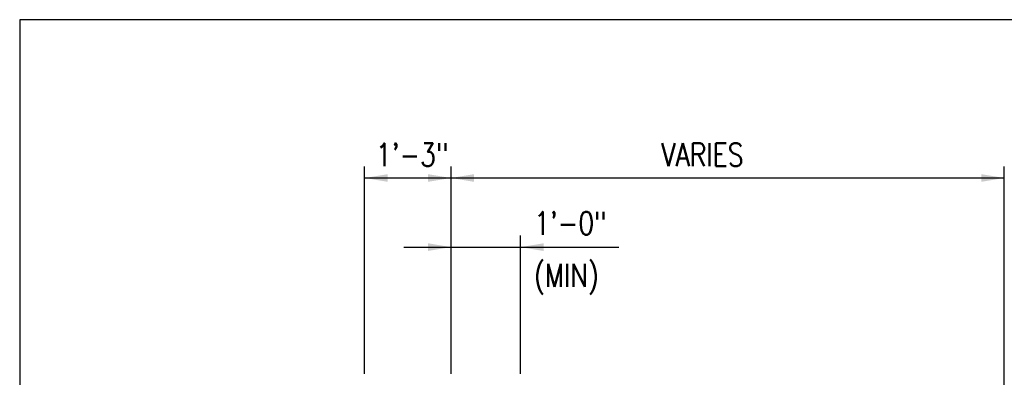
# Model space of a CAD drawing. Header units: inches. Extents: x -9715 to 32893, y -15613 to -1138.
# Tile 199 of 256: x 8851 to 9022, y -5326 to -5264. Entities that reach past the tile are written whole.
import ezdxf

# ---------------------------------------------------------------- set-up
doc = ezdxf.new("R2010")
doc.units = ezdxf.units.IN
doc.header["$MEASUREMENT"] = 0
doc.layers.get('DEFPOINTS').update_dxf_attribs({"color": 11})
doc.layers.add('S-ANNO-DIMS', color=2, linetype='Continuous')
doc.styles.add('125', font='romans.shx', dxfattribs={"width": 0.8, "height": 2})

msp = doc.modelspace()

# ---------------------------------------------------------------- linework, layer by layer
at = {"layer": 'DEFPOINTS'}
msp.add_lwpolyline([(8851.33849, -5919.41933), (9811.33849, -5919.41933), (9811.33849, -5264.07533), (8851.33849, -5264.07533)], close=True, dxfattribs=at)
at = {"layer": 'S-ANNO-DIMS'}
for p, q in [((8911.18354, -5325.55326), (8911.18354, -5289.55326)), ((8926.18354, -5325.55326), (8926.18354, -5289.55326)), ((9022.18354, -5399.23553), (9022.18354, -5289.55326)), ((8911.18354, -5291.55326), (9022.18354, -5291.55326)), ((8938.22916, -5325.55326), (8938.22916, -5301.55326)), ((8918.00879, -5303.55326), (8955.27157, -5303.55326))]:
    msp.add_line(p, q, dxfattribs=at)
for points in [[(8915.18354, -5292.21993), (8915.18354, -5290.88659), (8911.18354, -5291.55326)], [(8922.18354, -5292.21993), (8922.18354, -5290.88659), (8926.18354, -5291.55326)], [(8930.18354, -5292.21993), (8930.18354, -5290.88659), (8926.18354, -5291.55326)], [(9018.18354, -5292.21993), (9018.18354, -5290.88659), (9022.18354, -5291.55326)], [(8922.18354, -5304.21993), (8922.18354, -5302.88659), (8926.18354, -5303.55326)], [(8942.22916, -5304.21993), (8942.22916, -5302.88659), (8938.22916, -5303.55326)]]:
    msp.add_solid(points, dxfattribs=at)

# ---------------------------------------------------------------- texts
at = {"layer": 'S-ANNO-DIMS', "style": '125', "width": 0.8}
for s, p in [('1\'-3"', (8913.12916, -5289.51589)), ('VARIES', (8962.67755, -5289.51589)), ('1\'-0"', (8940.59313, -5301.39948)), ('(MIN)', (8940.59313, -5310.45365))]:
    msp.add_text(s, height=4, dxfattribs=at).set_placement(p)

doc.saveas('drawing.dxf')
